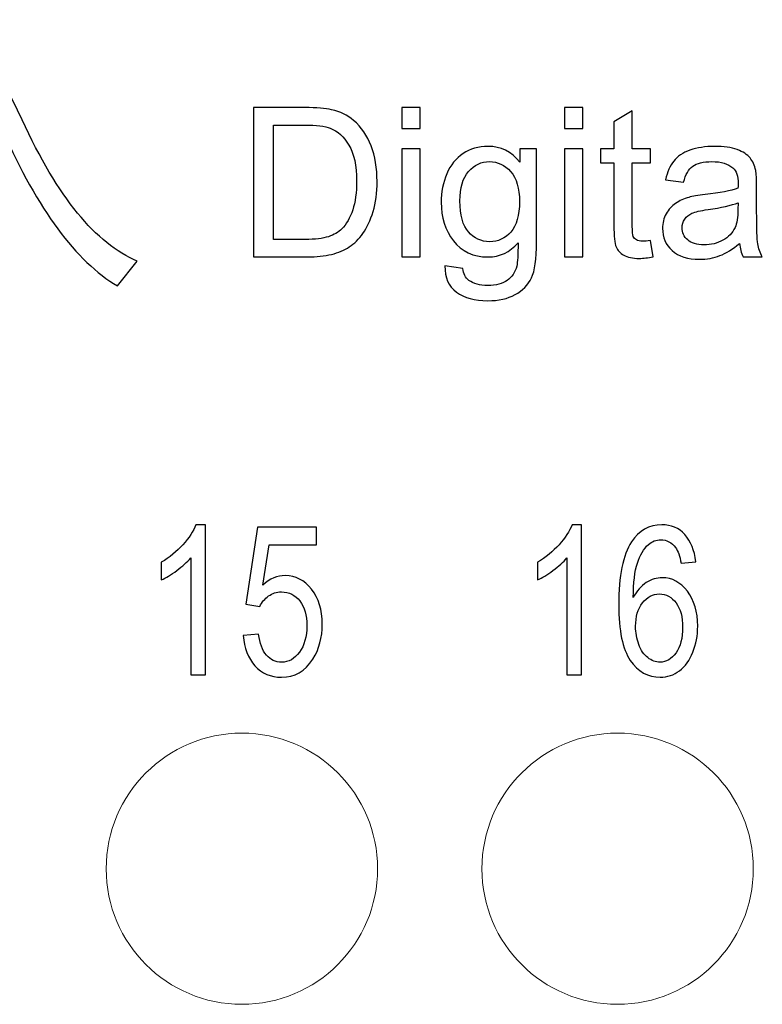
# Model space of a CAD drawing. Header units: millimetres. Extents: x -64 to 68, y -62 to 67.
# Tile 6 of 31: x -3 to 4, y -23 to -14. Entities that reach past the tile are written whole.
import ezdxf

# ---------------------------------------------------------------- set-up
doc = ezdxf.new("R2010")
doc.units = ezdxf.units.MM
doc.header["$MEASUREMENT"] = 0
doc.layers.add('layer 1', color=7, linetype='Continuous')

msp = doc.modelspace()

# ---------------------------------------------------------------- linework, layer by layer
at = {"layer": 'layer 1', "color": 9}
for points, knots in [([(-3.8805, -13.7362), (-3.8805, -13.7362), (-3.7013, -13.6088), (-3.7013, -13.6088), (-3.7013, -13.6088), (-3.499, -13.7334), (-3.2763, -14.0538), (-3.0342, -14.569), (-3.0342, -14.569), (-2.6962, -15.3089), (-2.3291, -15.7598), (-1.9328, -15.9228), (-1.9328, -15.9228), (-1.9328, -15.9228), (-2.1226, -16.1616), (-2.1226, -16.1616), (-2.1226, -16.1616), (-2.5189, -15.9265), (-2.8851, -15.4306), (-3.2212, -14.6751), (-3.2212, -14.6751), (-3.2485, -14.6144), (-3.2754, -14.5565), (-3.3013, -14.5014), (-3.3013, -14.5014), (-3.511, -15.22), (-3.9013, -15.7788), (-4.4717, -16.1778), (-4.4717, -16.1778), (-4.5208, -16.1052), (-4.5759, -16.0376), (-4.6374, -15.9741), (-4.6374, -15.9741), (-4.0504, -15.6042), (-3.6555, -15.0195), (-3.4518, -14.219), (-3.4518, -14.219), (-3.5939, -13.9825), (-3.737, -13.8213), (-3.8805, -13.7362)], [0, 0, 0, 0, 0.090909, 0.090909, 0.090909, 0.090909, 0.181818, 0.181818, 0.181818, 0.181818, 0.272727, 0.272727, 0.272727, 0.272727, 0.363636, 0.363636, 0.363636, 0.363636, 0.454545, 0.454545, 0.454545, 0.454545, 0.545455, 0.545455, 0.545455, 0.545455, 0.636364, 0.636364, 0.636364, 0.636364, 0.727273, 0.727273, 0.727273, 0.727273, 0.818182, 0.818182, 0.818182, 0.818182, 1, 1, 1, 1]), ([(-0.8186, -15.8834), (-0.8186, -15.8834), (-0.8186, -14.4514), (-0.8186, -14.4514), (-0.8186, -14.4514), (-0.8186, -14.4514), (-0.3253, -14.4514), (-0.3253, -14.4514), (-0.3253, -14.4514), (-0.2139, -14.4514), (-0.1289, -14.4581), (-0.0703, -14.4717), (-0.0703, -14.4717), (0.0117, -14.4907), (0.0817, -14.5251), (0.1397, -14.5744), (0.1397, -14.5744), (0.2154, -14.6384), (0.2717, -14.7197), (0.3091, -14.8191), (0.3091, -14.8191), (0.3467, -14.9184), (0.3654, -15.0321), (0.3654, -15.1597), (0.3654, -15.1597), (0.3654, -15.2684), (0.3527, -15.3647), (0.3274, -15.4487), (0.3274, -15.4487), (0.3021, -15.5327), (0.2694, -15.6024), (0.2297, -15.6574), (0.2297, -15.6574), (0.1897, -15.7124), (0.1464, -15.7557), (0.0991, -15.7871), (0.0991, -15.7871), (0.0521, -15.8187), (-0.0049, -15.8427), (-0.0716, -15.8591), (-0.0716, -15.8591), (-0.1386, -15.8754), (-0.2153, -15.8834), (-0.3019, -15.8834), (-0.3019, -15.8834), (-0.3019, -15.8834), (-0.8186, -15.8834), (-0.8186, -15.8834)], [0, 0, 0, 0, 0.076923, 0.076923, 0.076923, 0.076923, 0.153846, 0.153846, 0.153846, 0.153846, 0.230769, 0.230769, 0.230769, 0.230769, 0.307692, 0.307692, 0.307692, 0.307692, 0.384615, 0.384615, 0.384615, 0.384615, 0.461538, 0.461538, 0.461538, 0.461538, 0.538462, 0.538462, 0.538462, 0.538462, 0.615385, 0.615385, 0.615385, 0.615385, 0.692308, 0.692308, 0.692308, 0.692308, 0.769231, 0.769231, 0.769231, 0.769231, 0.846154, 0.846154, 0.846154, 0.846154, 1, 1, 1, 1]), ([(0.6037, -14.6514), (0.6037, -14.6514), (0.6037, -14.4514), (0.6037, -14.4514), (0.6037, -14.4514), (0.6037, -14.4514), (0.7797, -14.4514), (0.7797, -14.4514), (0.7797, -14.4514), (0.7797, -14.4514), (0.7797, -14.6514), (0.7797, -14.6514), (0.7797, -14.6514), (0.7797, -14.6514), (0.6037, -14.6514), (0.6037, -14.6514)], [0, 0, 0, 0, 0.2, 0.2, 0.2, 0.2, 0.4, 0.4, 0.4, 0.4, 0.6, 0.6, 0.6, 0.6, 1, 1, 1, 1]), ([(2.1603, -14.6514), (2.1603, -14.6514), (2.1603, -14.4514), (2.1603, -14.4514), (2.1603, -14.4514), (2.1603, -14.4514), (2.3363, -14.4514), (2.3363, -14.4514), (2.3363, -14.4514), (2.3363, -14.4514), (2.3363, -14.6514), (2.3363, -14.6514), (2.3363, -14.6514), (2.3363, -14.6514), (2.1603, -14.6514), (2.1603, -14.6514)], [0, 0, 0, 0, 0.2, 0.2, 0.2, 0.2, 0.4, 0.4, 0.4, 0.4, 0.6, 0.6, 0.6, 0.6, 1, 1, 1, 1]), ([(2.9866, -15.7264), (2.9866, -15.7264), (3.0106, -15.8817), (3.0106, -15.8817), (3.0106, -15.8817), (2.9613, -15.8921), (2.9169, -15.8974), (2.8783, -15.8974), (2.8783, -15.8974), (2.8146, -15.8974), (2.7653, -15.8874), (2.7299, -15.8671), (2.7299, -15.8671), (2.6949, -15.8467), (2.6703, -15.8204), (2.6559, -15.7874), (2.6559, -15.7874), (2.6416, -15.7544), (2.6346, -15.6851), (2.6346, -15.5794), (2.6346, -15.5794), (2.6346, -15.5794), (2.6346, -14.9814), (2.6346, -14.9814), (2.6346, -14.9814), (2.6346, -14.9814), (2.5046, -14.9814), (2.5046, -14.9814), (2.5046, -14.9814), (2.5046, -14.9814), (2.5046, -14.8454), (2.5046, -14.8454), (2.5046, -14.8454), (2.5046, -14.8454), (2.6346, -14.8454), (2.6346, -14.8454), (2.6346, -14.8454), (2.6346, -14.8454), (2.6346, -14.5887), (2.6346, -14.5887), (2.6346, -14.5887), (2.6346, -14.5887), (2.8106, -14.4831), (2.8106, -14.4831), (2.8106, -14.4831), (2.8106, -14.4831), (2.8106, -14.8454), (2.8106, -14.8454), (2.8106, -14.8454), (2.8106, -14.8454), (2.9866, -14.8454), (2.9866, -14.8454), (2.9866, -14.8454), (2.9866, -14.8454), (2.9866, -14.9814), (2.9866, -14.9814), (2.9866, -14.9814), (2.9866, -14.9814), (2.8106, -14.9814), (2.8106, -14.9814), (2.8106, -14.9814), (2.8106, -14.9814), (2.8106, -15.5894), (2.8106, -15.5894), (2.8106, -15.5894), (2.8106, -15.6397), (2.8136, -15.6721), (2.8199, -15.6864), (2.8199, -15.6864), (2.8259, -15.7007), (2.8359, -15.7121), (2.8499, -15.7207), (2.8499, -15.7207), (2.8639, -15.7291), (2.8839, -15.7334), (2.9099, -15.7334), (2.9099, -15.7334), (2.9293, -15.7334), (2.9549, -15.7311), (2.9866, -15.7264)], [0, 0, 0, 0, 0.047619, 0.047619, 0.047619, 0.047619, 0.095238, 0.095238, 0.095238, 0.095238, 0.142857, 0.142857, 0.142857, 0.142857, 0.190476, 0.190476, 0.190476, 0.190476, 0.238095, 0.238095, 0.238095, 0.238095, 0.285714, 0.285714, 0.285714, 0.285714, 0.333333, 0.333333, 0.333333, 0.333333, 0.380952, 0.380952, 0.380952, 0.380952, 0.428571, 0.428571, 0.428571, 0.428571, 0.47619, 0.47619, 0.47619, 0.47619, 0.52381, 0.52381, 0.52381, 0.52381, 0.571429, 0.571429, 0.571429, 0.571429, 0.619048, 0.619048, 0.619048, 0.619048, 0.666667, 0.666667, 0.666667, 0.666667, 0.714286, 0.714286, 0.714286, 0.714286, 0.761905, 0.761905, 0.761905, 0.761905, 0.809524, 0.809524, 0.809524, 0.809524, 0.857143, 0.857143, 0.857143, 0.857143, 0.904762, 0.904762, 0.904762, 0.904762, 1, 1, 1, 1]), ([(-0.6286, -15.7154), (-0.6286, -15.7154), (-0.3233, -15.7154), (-0.3233, -15.7154), (-0.3233, -15.7154), (-0.2289, -15.7154), (-0.1549, -15.7067), (-0.1013, -15.6891), (-0.1013, -15.6891), (-0.0476, -15.6714), (-0.0049, -15.6467), (0.0271, -15.6147), (0.0271, -15.6147), (0.0717, -15.5697), (0.1067, -15.5091), (0.1317, -15.4331), (0.1317, -15.4331), (0.1567, -15.3571), (0.1694, -15.2651), (0.1694, -15.1567), (0.1694, -15.1567), (0.1694, -15.0067), (0.1447, -14.8914), (0.0957, -14.8107), (0.0957, -14.8107), (0.0467, -14.7301), (-0.0129, -14.6761), (-0.0833, -14.6487), (-0.0833, -14.6487), (-0.1339, -14.6291), (-0.2156, -14.6194), (-0.3283, -14.6194), (-0.3283, -14.6194), (-0.3283, -14.6194), (-0.6286, -14.6194), (-0.6286, -14.6194), (-0.6286, -14.6194), (-0.6286, -14.6194), (-0.6286, -15.7154), (-0.6286, -15.7154)], [0, 0, 0, 0, 0.090909, 0.090909, 0.090909, 0.090909, 0.181818, 0.181818, 0.181818, 0.181818, 0.272727, 0.272727, 0.272727, 0.272727, 0.363636, 0.363636, 0.363636, 0.363636, 0.454545, 0.454545, 0.454545, 0.454545, 0.545455, 0.545455, 0.545455, 0.545455, 0.636364, 0.636364, 0.636364, 0.636364, 0.727273, 0.727273, 0.727273, 0.727273, 0.818182, 0.818182, 0.818182, 0.818182, 1, 1, 1, 1]), ([(0.6037, -15.8834), (0.6037, -15.8834), (0.6037, -14.8454), (0.6037, -14.8454), (0.6037, -14.8454), (0.6037, -14.8454), (0.7797, -14.8454), (0.7797, -14.8454), (0.7797, -14.8454), (0.7797, -14.8454), (0.7797, -15.8834), (0.7797, -15.8834), (0.7797, -15.8834), (0.7797, -15.8834), (0.6037, -15.8834), (0.6037, -15.8834)], [0, 0, 0, 0, 0.2, 0.2, 0.2, 0.2, 0.4, 0.4, 0.4, 0.4, 0.6, 0.6, 0.6, 0.6, 1, 1, 1, 1]), ([(1.0157, -15.9694), (1.0157, -15.9694), (1.1857, -15.9934), (1.1857, -15.9934), (1.1857, -15.9934), (1.1927, -16.0461), (1.2127, -16.0844), (1.2453, -16.1087), (1.2453, -16.1087), (1.289, -16.1411), (1.3487, -16.1574), (1.4243, -16.1574), (1.4243, -16.1574), (1.5057, -16.1574), (1.5687, -16.1411), (1.613, -16.1087), (1.613, -16.1087), (1.6573, -16.0764), (1.6873, -16.0307), (1.703, -15.9724), (1.703, -15.9724), (1.712, -15.9367), (1.7163, -15.8617), (1.7157, -15.7474), (1.7157, -15.7474), (1.6387, -15.8381), (1.543, -15.8834), (1.4283, -15.8834), (1.4283, -15.8834), (1.2857, -15.8834), (1.175, -15.8321), (1.097, -15.7291), (1.097, -15.7291), (1.0187, -15.6264), (0.9797, -15.5031), (0.9797, -15.3594), (0.9797, -15.3594), (0.9797, -15.2604), (0.9977, -15.1691), (1.0333, -15.0854), (1.0333, -15.0854), (1.069, -15.0017), (1.121, -14.9374), (1.189, -14.8917), (1.189, -14.8917), (1.257, -14.8461), (1.337, -14.8234), (1.429, -14.8234), (1.429, -14.8234), (1.5513, -14.8234), (1.6523, -14.8734), (1.7317, -14.9734), (1.7317, -14.9734), (1.7317, -14.9734), (1.7317, -14.8454), (1.7317, -14.8454), (1.7317, -14.8454), (1.7317, -14.8454), (1.8937, -14.8454), (1.8937, -14.8454), (1.8937, -14.8454), (1.8937, -14.8454), (1.8937, -15.7417), (1.8937, -15.7417), (1.8937, -15.7417), (1.8937, -15.9034), (1.8773, -16.0177), (1.8443, -16.0851), (1.8443, -16.0851), (1.8117, -16.1524), (1.7593, -16.2057), (1.6883, -16.2447), (1.6883, -16.2447), (1.617, -16.2837), (1.5293, -16.3034), (1.4253, -16.3034), (1.4253, -16.3034), (1.3017, -16.3034), (1.202, -16.2757), (1.126, -16.2201), (1.126, -16.2201), (1.0497, -16.1647), (1.013, -16.0811), (1.0157, -15.9694)], [0, 0, 0, 0, 0.045455, 0.045455, 0.045455, 0.045455, 0.090909, 0.090909, 0.090909, 0.090909, 0.136364, 0.136364, 0.136364, 0.136364, 0.181818, 0.181818, 0.181818, 0.181818, 0.227273, 0.227273, 0.227273, 0.227273, 0.272727, 0.272727, 0.272727, 0.272727, 0.318182, 0.318182, 0.318182, 0.318182, 0.363636, 0.363636, 0.363636, 0.363636, 0.409091, 0.409091, 0.409091, 0.409091, 0.454545, 0.454545, 0.454545, 0.454545, 0.5, 0.5, 0.5, 0.5, 0.545455, 0.545455, 0.545455, 0.545455, 0.590909, 0.590909, 0.590909, 0.590909, 0.636364, 0.636364, 0.636364, 0.636364, 0.681818, 0.681818, 0.681818, 0.681818, 0.727273, 0.727273, 0.727273, 0.727273, 0.772727, 0.772727, 0.772727, 0.772727, 0.818182, 0.818182, 0.818182, 0.818182, 0.863636, 0.863636, 0.863636, 0.863636, 0.909091, 0.909091, 0.909091, 0.909091, 1, 1, 1, 1]), ([(2.1603, -15.8834), (2.1603, -15.8834), (2.1603, -14.8454), (2.1603, -14.8454), (2.1603, -14.8454), (2.1603, -14.8454), (2.3363, -14.8454), (2.3363, -14.8454), (2.3363, -14.8454), (2.3363, -14.8454), (2.3363, -15.8834), (2.3363, -15.8834), (2.3363, -15.8834), (2.3363, -15.8834), (2.1603, -15.8834), (2.1603, -15.8834)], [0, 0, 0, 0, 0.2, 0.2, 0.2, 0.2, 0.4, 0.4, 0.4, 0.4, 0.6, 0.6, 0.6, 0.6, 1, 1, 1, 1]), ([(3.8383, -15.7534), (3.773, -15.8091), (3.71, -15.8481), (3.6496, -15.8711), (3.6496, -15.8711), (3.5893, -15.8941), (3.5246, -15.9054), (3.4553, -15.9054), (3.4553, -15.9054), (3.3413, -15.9054), (3.2536, -15.8777), (3.1923, -15.8221), (3.1923, -15.8221), (3.131, -15.7667), (3.1003, -15.6957), (3.1003, -15.6094), (3.1003, -15.6094), (3.1003, -15.5587), (3.112, -15.5124), (3.135, -15.4704), (3.135, -15.4704), (3.1583, -15.4284), (3.1886, -15.3951), (3.226, -15.3697), (3.226, -15.3697), (3.2636, -15.3444), (3.3056, -15.3251), (3.3526, -15.3121), (3.3526, -15.3121), (3.3873, -15.3031), (3.4396, -15.2944), (3.5093, -15.2857), (3.5093, -15.2857), (3.6513, -15.2691), (3.7563, -15.2487), (3.8233, -15.2254), (3.8233, -15.2254), (3.824, -15.2014), (3.8243, -15.1861), (3.8243, -15.1797), (3.8243, -15.1797), (3.8243, -15.1084), (3.8076, -15.0581), (3.7743, -15.0287), (3.7743, -15.0287), (3.7293, -14.9891), (3.6623, -14.9694), (3.5736, -14.9694), (3.5736, -14.9694), (3.4906, -14.9694), (3.4293, -14.9841), (3.39, -15.0131), (3.39, -15.0131), (3.3503, -15.0421), (3.3213, -15.0934), (3.3023, -15.1674), (3.3023, -15.1674), (3.3023, -15.1674), (3.1303, -15.1434), (3.1303, -15.1434), (3.1303, -15.1434), (3.146, -15.0697), (3.1716, -15.0101), (3.2076, -14.9647), (3.2076, -14.9647), (3.2436, -14.9194), (3.2956, -14.8847), (3.3636, -14.8601), (3.3636, -14.8601), (3.4313, -14.8357), (3.5103, -14.8234), (3.5996, -14.8234), (3.5996, -14.8234), (3.6883, -14.8234), (3.7606, -14.8337), (3.8163, -14.8547), (3.8163, -14.8547), (3.8716, -14.8757), (3.9126, -14.9017), (3.9386, -14.9334), (3.9386, -14.9334), (3.9646, -14.9651), (3.983, -15.0051), (3.9936, -15.0534), (3.9936, -15.0534), (3.9993, -15.0834), (4.0023, -15.1374), (4.0023, -15.2151), (4.0023, -15.2151), (4.0023, -15.2151), (4.0023, -15.4484), (4.0023, -15.4484), (4.0023, -15.4484), (4.0023, -15.6114), (4.006, -15.7144), (4.0133, -15.7581), (4.0133, -15.7581), (4.0203, -15.8017), (4.035, -15.8434), (4.0563, -15.8834), (4.0563, -15.8834), (4.0563, -15.8834), (3.8723, -15.8834), (3.8723, -15.8834), (3.8723, -15.8834), (3.8546, -15.8464), (3.8433, -15.8031), (3.8383, -15.7534)], [0, 0, 0, 0, 0.035714, 0.035714, 0.035714, 0.035714, 0.071429, 0.071429, 0.071429, 0.071429, 0.107143, 0.107143, 0.107143, 0.107143, 0.142857, 0.142857, 0.142857, 0.142857, 0.178571, 0.178571, 0.178571, 0.178571, 0.214286, 0.214286, 0.214286, 0.214286, 0.25, 0.25, 0.25, 0.25, 0.285714, 0.285714, 0.285714, 0.285714, 0.321429, 0.321429, 0.321429, 0.321429, 0.357143, 0.357143, 0.357143, 0.357143, 0.392857, 0.392857, 0.392857, 0.392857, 0.428571, 0.428571, 0.428571, 0.428571, 0.464286, 0.464286, 0.464286, 0.464286, 0.5, 0.5, 0.5, 0.5, 0.535714, 0.535714, 0.535714, 0.535714, 0.571429, 0.571429, 0.571429, 0.571429, 0.607143, 0.607143, 0.607143, 0.607143, 0.642857, 0.642857, 0.642857, 0.642857, 0.678571, 0.678571, 0.678571, 0.678571, 0.714286, 0.714286, 0.714286, 0.714286, 0.75, 0.75, 0.75, 0.75, 0.785714, 0.785714, 0.785714, 0.785714, 0.821429, 0.821429, 0.821429, 0.821429, 0.857143, 0.857143, 0.857143, 0.857143, 0.892857, 0.892857, 0.892857, 0.892857, 0.928571, 0.928571, 0.928571, 0.928571, 1, 1, 1, 1]), ([(1.1597, -15.3467), (1.1597, -15.4824), (1.1867, -15.5814), (1.2407, -15.6437), (1.2407, -15.6437), (1.295, -15.7061), (1.3627, -15.7374), (1.444, -15.7374), (1.444, -15.7374), (1.525, -15.7374), (1.5927, -15.7064), (1.6477, -15.6444), (1.6477, -15.6444), (1.7023, -15.5824), (1.7297, -15.4851), (1.7297, -15.3524), (1.7297, -15.3524), (1.7297, -15.2257), (1.7013, -15.1301), (1.645, -15.0657), (1.645, -15.0657), (1.5887, -15.0014), (1.5207, -14.9694), (1.4413, -14.9694), (1.4413, -14.9694), (1.363, -14.9694), (1.2967, -15.0011), (1.2417, -15.0644), (1.2417, -15.0644), (1.187, -15.1277), (1.1597, -15.2217), (1.1597, -15.3467)], [0, 0, 0, 0, 0.111111, 0.111111, 0.111111, 0.111111, 0.222222, 0.222222, 0.222222, 0.222222, 0.333333, 0.333333, 0.333333, 0.333333, 0.444444, 0.444444, 0.444444, 0.444444, 0.555556, 0.555556, 0.555556, 0.555556, 0.666667, 0.666667, 0.666667, 0.666667, 0.777778, 0.777778, 0.777778, 0.777778, 1, 1, 1, 1]), ([(3.8243, -15.3634), (3.7603, -15.3894), (3.6643, -15.4114), (3.5363, -15.4294), (3.5363, -15.4294), (3.4636, -15.4397), (3.4123, -15.4514), (3.3823, -15.4644), (3.3823, -15.4644), (3.3523, -15.4774), (3.3293, -15.4964), (3.313, -15.5211), (3.313, -15.5211), (3.2966, -15.5461), (3.2883, -15.5737), (3.2883, -15.6044), (3.2883, -15.6044), (3.2883, -15.6507), (3.306, -15.6897), (3.3416, -15.7207), (3.3416, -15.7207), (3.3773, -15.7517), (3.4293, -15.7674), (3.4976, -15.7674), (3.4976, -15.7674), (3.5653, -15.7674), (3.6256, -15.7527), (3.6786, -15.7231), (3.6786, -15.7231), (3.7313, -15.6937), (3.7703, -15.6534), (3.795, -15.6024), (3.795, -15.6024), (3.814, -15.5627), (3.8233, -15.5044), (3.8233, -15.4274), (3.8233, -15.4274), (3.8233, -15.4274), (3.8243, -15.3634), (3.8243, -15.3634)], [0, 0, 0, 0, 0.090909, 0.090909, 0.090909, 0.090909, 0.181818, 0.181818, 0.181818, 0.181818, 0.272727, 0.272727, 0.272727, 0.272727, 0.363636, 0.363636, 0.363636, 0.363636, 0.454545, 0.454545, 0.454545, 0.454545, 0.545455, 0.545455, 0.545455, 0.545455, 0.636364, 0.636364, 0.636364, 0.636364, 0.727273, 0.727273, 0.727273, 0.727273, 0.818182, 0.818182, 0.818182, 0.818182, 1, 1, 1, 1]), ([(-1.2796, -19.889), (-1.2796, -19.889), (-1.4203, -19.889), (-1.4203, -19.889), (-1.4203, -19.889), (-1.4203, -19.889), (-1.4203, -18.7683), (-1.4203, -18.7683), (-1.4203, -18.7683), (-1.4542, -18.809), (-1.4987, -18.8493), (-1.5537, -18.8897), (-1.5537, -18.8897), (-1.6086, -18.93), (-1.6582, -18.9603), (-1.7019, -18.9803), (-1.7019, -18.9803), (-1.7019, -18.9803), (-1.7019, -18.8103), (-1.7019, -18.8103), (-1.7019, -18.8103), (-1.6233, -18.7643), (-1.5545, -18.7083), (-1.4955, -18.6423), (-1.4955, -18.6423), (-1.4366, -18.5767), (-1.3947, -18.513), (-1.3702, -18.451), (-1.3702, -18.451), (-1.3702, -18.451), (-1.2796, -18.451), (-1.2796, -18.451), (-1.2796, -18.451), (-1.2796, -18.451), (-1.2796, -19.889), (-1.2796, -19.889)], [0, 0, 0, 0, 0.1, 0.1, 0.1, 0.1, 0.2, 0.2, 0.2, 0.2, 0.3, 0.3, 0.3, 0.3, 0.4, 0.4, 0.4, 0.4, 0.5, 0.5, 0.5, 0.5, 0.6, 0.6, 0.6, 0.6, 0.7, 0.7, 0.7, 0.7, 0.8, 0.8, 0.8, 0.8, 1, 1, 1, 1]), ([(-0.9177, -19.513), (-0.9177, -19.513), (-0.7705, -19.499), (-0.7705, -19.499), (-0.7705, -19.499), (-0.7596, -19.5887), (-0.7343, -19.656), (-0.6948, -19.7013), (-0.6948, -19.7013), (-0.6553, -19.7463), (-0.6071, -19.769), (-0.5503, -19.769), (-0.5503, -19.769), (-0.4817, -19.769), (-0.4244, -19.737), (-0.3777, -19.6733), (-0.3777, -19.6733), (-0.3313, -19.6093), (-0.3081, -19.5247), (-0.3081, -19.4193), (-0.3081, -19.4193), (-0.3081, -19.319), (-0.3303, -19.24), (-0.3748, -19.182), (-0.3748, -19.182), (-0.4193, -19.124), (-0.4783, -19.095), (-0.5516, -19.095), (-0.5516, -19.095), (-0.5972, -19.095), (-0.638, -19.108), (-0.6743, -19.134), (-0.6743, -19.134), (-0.7103, -19.16), (-0.7385, -19.1937), (-0.7593, -19.235), (-0.7593, -19.235), (-0.7593, -19.235), (-0.8921, -19.211), (-0.8921, -19.211), (-0.8921, -19.211), (-0.8921, -19.211), (-0.7817, -18.475), (-0.7817, -18.475), (-0.7817, -18.475), (-0.7817, -18.475), (-0.2137, -18.475), (-0.2137, -18.475), (-0.2137, -18.475), (-0.2137, -18.475), (-0.2137, -18.643), (-0.2137, -18.643), (-0.2137, -18.643), (-0.2137, -18.643), (-0.6695, -18.643), (-0.6695, -18.643), (-0.6695, -18.643), (-0.6695, -18.643), (-0.7305, -19.0293), (-0.7305, -19.0293), (-0.7305, -19.0293), (-0.662, -18.969), (-0.59, -18.939), (-0.5148, -18.939), (-0.5148, -18.939), (-0.4151, -18.939), (-0.3308, -18.9823), (-0.2623, -19.069), (-0.2623, -19.069), (-0.1937, -19.1557), (-0.1593, -19.267), (-0.1593, -19.403), (-0.1593, -19.403), (-0.1593, -19.5327), (-0.1895, -19.6447), (-0.2497, -19.739), (-0.2497, -19.739), (-0.3231, -19.855), (-0.4233, -19.913), (-0.5503, -19.913), (-0.5503, -19.913), (-0.6543, -19.913), (-0.7391, -19.8763), (-0.8049, -19.8033), (-0.8049, -19.8033), (-0.8708, -19.7303), (-0.9084, -19.6337), (-0.9177, -19.513)], [0, 0, 0, 0, 0.043478, 0.043478, 0.043478, 0.043478, 0.086957, 0.086957, 0.086957, 0.086957, 0.130435, 0.130435, 0.130435, 0.130435, 0.173913, 0.173913, 0.173913, 0.173913, 0.217391, 0.217391, 0.217391, 0.217391, 0.26087, 0.26087, 0.26087, 0.26087, 0.304348, 0.304348, 0.304348, 0.304348, 0.347826, 0.347826, 0.347826, 0.347826, 0.391304, 0.391304, 0.391304, 0.391304, 0.434783, 0.434783, 0.434783, 0.434783, 0.478261, 0.478261, 0.478261, 0.478261, 0.521739, 0.521739, 0.521739, 0.521739, 0.565217, 0.565217, 0.565217, 0.565217, 0.608696, 0.608696, 0.608696, 0.608696, 0.652174, 0.652174, 0.652174, 0.652174, 0.695652, 0.695652, 0.695652, 0.695652, 0.73913, 0.73913, 0.73913, 0.73913, 0.782609, 0.782609, 0.782609, 0.782609, 0.826087, 0.826087, 0.826087, 0.826087, 0.869565, 0.869565, 0.869565, 0.869565, 0.913043, 0.913043, 0.913043, 0.913043, 1, 1, 1, 1]), ([(2.325, -19.889), (2.325, -19.889), (2.1842, -19.889), (2.1842, -19.889), (2.1842, -19.889), (2.1842, -19.889), (2.1842, -18.7683), (2.1842, -18.7683), (2.1842, -18.7683), (2.1504, -18.809), (2.1058, -18.8493), (2.0509, -18.8897), (2.0509, -18.8897), (1.996, -18.93), (1.9464, -18.9603), (1.9026, -18.9803), (1.9026, -18.9803), (1.9026, -18.9803), (1.9026, -18.8103), (1.9026, -18.8103), (1.9026, -18.8103), (1.9813, -18.7643), (2.0501, -18.7083), (2.109, -18.6423), (2.109, -18.6423), (2.168, -18.5767), (2.2098, -18.513), (2.2344, -18.451), (2.2344, -18.451), (2.2344, -18.451), (2.325, -18.451), (2.325, -18.451), (2.325, -18.451), (2.325, -18.451), (2.325, -19.889), (2.325, -19.889)], [0, 0, 0, 0, 0.1, 0.1, 0.1, 0.1, 0.2, 0.2, 0.2, 0.2, 0.3, 0.3, 0.3, 0.3, 0.4, 0.4, 0.4, 0.4, 0.5, 0.5, 0.5, 0.5, 0.6, 0.6, 0.6, 0.6, 0.7, 0.7, 0.7, 0.7, 0.8, 0.8, 0.8, 0.8, 1, 1, 1, 1]), ([(3.4181, -18.807), (3.4181, -18.807), (3.2789, -18.821), (3.2789, -18.821), (3.2789, -18.821), (3.2663, -18.752), (3.2485, -18.7017), (3.2253, -18.6703), (3.2253, -18.6703), (3.1871, -18.62), (3.1399, -18.595), (3.0839, -18.595), (3.0839, -18.595), (3.0389, -18.595), (2.9989, -18.6107), (2.9645, -18.642), (2.9645, -18.642), (2.9202, -18.6823), (2.8855, -18.741), (2.8597, -18.8183), (2.8597, -18.8183), (2.8341, -18.896), (2.8207, -19.0063), (2.8197, -19.1493), (2.8197, -19.1493), (2.8535, -19.085), (2.8951, -19.037), (2.9442, -19.006), (2.9442, -19.006), (2.9933, -18.9747), (3.0445, -18.959), (3.0983, -18.959), (3.0983, -18.959), (3.1922, -18.959), (3.2722, -19.0023), (3.3383, -19.0887), (3.3383, -19.0887), (3.4042, -19.175), (3.4373, -19.2863), (3.4373, -19.4233), (3.4373, -19.4233), (3.4373, -19.5133), (3.4218, -19.5967), (3.3909, -19.674), (3.3909, -19.674), (3.3597, -19.7513), (3.3173, -19.8103), (3.2629, -19.8513), (3.2629, -19.8513), (3.2087, -19.8923), (3.1471, -19.913), (3.0783, -19.913), (3.0783, -19.913), (2.9613, -19.913), (2.8655, -19.859), (2.7914, -19.7513), (2.7914, -19.7513), (2.7175, -19.6437), (2.6805, -19.466), (2.6805, -19.2187), (2.6805, -19.2187), (2.6805, -18.942), (2.7215, -18.7407), (2.8034, -18.615), (2.8034, -18.615), (2.8749, -18.5057), (2.9711, -18.451), (3.0925, -18.451), (3.0925, -18.451), (3.1826, -18.451), (3.2567, -18.4827), (3.3143, -18.5457), (3.3143, -18.5457), (3.3719, -18.6087), (3.4066, -18.6957), (3.4181, -18.807)], [0, 0, 0, 0, 0.05, 0.05, 0.05, 0.05, 0.1, 0.1, 0.1, 0.1, 0.15, 0.15, 0.15, 0.15, 0.2, 0.2, 0.2, 0.2, 0.25, 0.25, 0.25, 0.25, 0.3, 0.3, 0.3, 0.3, 0.35, 0.35, 0.35, 0.35, 0.4, 0.4, 0.4, 0.4, 0.45, 0.45, 0.45, 0.45, 0.5, 0.5, 0.5, 0.5, 0.55, 0.55, 0.55, 0.55, 0.6, 0.6, 0.6, 0.6, 0.65, 0.65, 0.65, 0.65, 0.7, 0.7, 0.7, 0.7, 0.75, 0.75, 0.75, 0.75, 0.8, 0.8, 0.8, 0.8, 0.85, 0.85, 0.85, 0.85, 0.9, 0.9, 0.9, 0.9, 1, 1, 1, 1]), ([(2.8421, -19.425), (2.8421, -19.4857), (2.8525, -19.5437), (2.873, -19.599), (2.873, -19.599), (2.8935, -19.6543), (2.9223, -19.6963), (2.9589, -19.7253), (2.9589, -19.7253), (2.9957, -19.7543), (3.0346, -19.769), (3.0759, -19.769), (3.0759, -19.769), (3.1359, -19.769), (3.1871, -19.739), (3.2295, -19.679), (3.2295, -19.679), (3.2719, -19.619), (3.2933, -19.5377), (3.2933, -19.4347), (3.2933, -19.4347), (3.2933, -19.3357), (3.2722, -19.2577), (3.2303, -19.2007), (3.2303, -19.2007), (3.1885, -19.1437), (3.1351, -19.115), (3.0703, -19.115), (3.0703, -19.115), (3.0069, -19.115), (2.9527, -19.1437), (2.9085, -19.2007), (2.9085, -19.2007), (2.8642, -19.2577), (2.8421, -19.3323), (2.8421, -19.425)], [0, 0, 0, 0, 0.1, 0.1, 0.1, 0.1, 0.2, 0.2, 0.2, 0.2, 0.3, 0.3, 0.3, 0.3, 0.4, 0.4, 0.4, 0.4, 0.5, 0.5, 0.5, 0.5, 0.6, 0.6, 0.6, 0.6, 0.7, 0.7, 0.7, 0.7, 0.8, 0.8, 0.8, 0.8, 1, 1, 1, 1])]:
    msp.add_open_spline(points, degree=3, knots=knots, dxfattribs=at)
at = {"layer": 'layer 1', "lineweight": 15}
for points in [[(0.3701, -21.749), (0.3701, -21.031), (-0.212, -20.449), (-0.9299, -20.449), (-0.9299, -20.449), (-1.6478, -20.449), (-2.2298, -21.031), (-2.2298, -21.749), (-2.2298, -21.749), (-2.2298, -22.467), (-1.6478, -23.049), (-0.9299, -23.049), (-0.9299, -23.049), (-0.212, -23.049), (0.3701, -22.467), (0.3701, -21.749)], [(3.9701, -21.749), (3.9701, -21.031), (3.388, -20.449), (2.6701, -20.449), (2.6701, -20.449), (1.9521, -20.449), (1.3701, -21.031), (1.3701, -21.749), (1.3701, -21.749), (1.3701, -22.467), (1.9521, -23.049), (2.6701, -23.049), (2.6701, -23.049), (3.388, -23.049), (3.9701, -22.467), (3.9701, -21.749)]]:
    msp.add_open_spline(points, degree=3, knots=[0, 0, 0, 0, 0.2, 0.2, 0.2, 0.2, 0.4, 0.4, 0.4, 0.4, 0.6, 0.6, 0.6, 0.6, 1, 1, 1, 1], dxfattribs=at)

doc.saveas('drawing.dxf')
